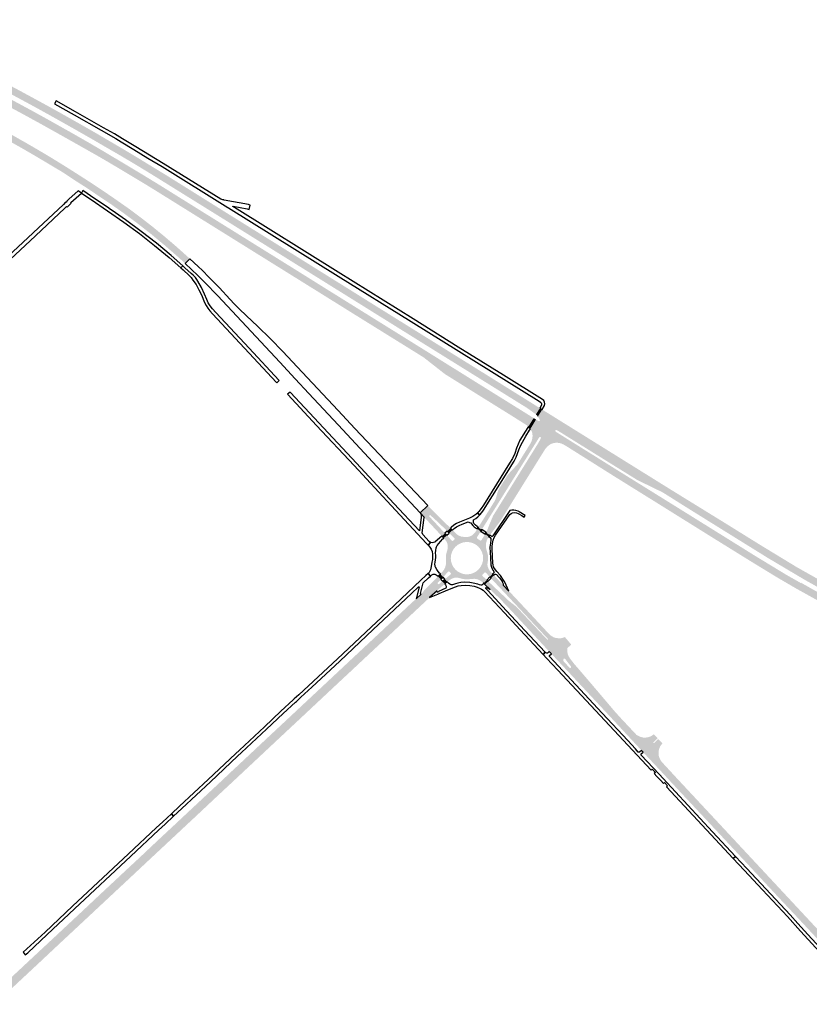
# Model space of a CAD drawing. Header units: metres. Extents: x 124582 to 143330, y 393481 to 406815.
# Tile 85 of 134: x 128654 to 129512, y 400992 to 402061. Entities that reach past the tile are written whole.
import ezdxf

# ---------------------------------------------------------------- set-up
doc = ezdxf.new("R2010")
doc.units = ezdxf.units.M
doc.header["$MEASUREMENT"] = 0
for name, color, linetype, lineweight in [('ir-ARC-asfalt-bestaande fietspaden-niet te inspecteren', 21, 'Continuous', 0), ('ir-ARC-asfalt-bestaande wegen-niet te inspecteren', 151, 'Continuous', 0), ('ir-ARC-asfalt-hoofdwegen-te inspecteren', 5, 'Continuous', 0), ('ir-ARC-beton-hoofdwegen-te inspecteren', 253, 'Continuous', 0)]:
    doc.layers.add(name, color=color, linetype=linetype, lineweight=lineweight)

msp = doc.modelspace()

# ---------------------------------------------------------------- hatches: boundary and pattern name
at = {"layer": 'ir-ARC-asfalt-hoofdwegen-te inspecteren', "linetype": 'Continuous', "lineweight": 13}
for points in [[(128657.739, 401958.375), (128646.333, 401964.5), (128642.398, 401966.613), (128624.653, 401976.04), (128606.587, 401985.432), (128586.991, 401995.421), (128569.371, 402004.38), (128549.395, 402014.282), (128529.376, 402024.001), (128512.341, 402032.157), (128496.584, 402039.583), (128477.984, 402047.858), (128469.32, 402051.653), (128467.422, 402052.484), (128464.583, 402053.728), (128467.57, 402060.546), (128467.674, 402060.785), (128470.43, 402059.633), (128472.324, 402058.84), (128483.976, 402053.968), (128499.027, 402047.168), (128517.309, 402038.512), (128534.912, 402030.119), (128551.795, 402021.795), (128569.185, 402013.325), (128587.155, 402004.3), (128604.989, 401995.174), (128621.72, 401986.489), (128646.335, 401973.495), (128652.382, 401970.231), (128661.471, 401965.325)], [(128663.874, 401969.801), (128656.278, 401973.901), (128648.932, 401977.867), (128632.155, 401986.799), (128609.782, 401998.487), (128599.624, 402003.772), (128603.348, 402010.304), (128620.498, 402001.711), (128638.037, 401992.463), (128655.215, 401983.273), (128660.238, 401980.552), (128667.527, 401976.604)], [(128731.549, 401931.918), (128712.877, 401942.593), (128687.068, 401957.078), (128669.659, 401966.678), (128663.874, 401969.801), (128667.527, 401976.604), (128670.564, 401974.959), (128687.748, 401965.573), (128703.83, 401956.588), (128720.484, 401947.173), (128735.369, 401938.68)], [(128725.234, 401920.739), (128711.531, 401928.48), (128694.181, 401938.223), (128677.564, 401947.497), (128657.739, 401958.375), (128661.471, 401965.325), (128667.206, 401962.23), (128684.598, 401952.639), (128710.373, 401938.173), (128729.051, 401927.495)], [(128818.39, 401880.019), (128798.431, 401892.414), (128778.97, 401904.268), (128769.945, 401909.606), (128760.92, 401914.944), (128751.676, 401920.241), (128734.114, 401930.452), (128731.549, 401931.918), (128735.369, 401938.68), (128736.944, 401937.782), (128767.896, 401919.638), (128783.85, 401910.059), (128791.497, 401905.364), (128813.562, 401891.928), (128822.376, 401886.425)], [(128811.692, 401869.258), (128802.1, 401875.228), (128791.591, 401881.676), (128771.213, 401893.953), (128752.588, 401905.027), (128738.848, 401913.048), (128725.234, 401920.739), (128729.051, 401927.495), (128731.577, 401926.051), (128746.356, 401917.378), (128756.327, 401911.417), (128786.818, 401893.188), (128806.215, 401881.32), (128815.572, 401875.491)], [(129214.728, 401632.557), (129205.194, 401639.434), (129095.26, 401707.73), (129000, 401767.056), (128874.362, 401845.26), (128818.39, 401880.019), (128822.376, 401886.425), (128878.07, 401851.653), (128951.151, 401806.16), (129053.309, 401742.438), (129156.714, 401678.16), (129218.981, 401639.331)], [(129087.065, 401697.953), (129022.482, 401738.05), (129000, 401752.057), (128867.977, 401834.227), (128811.692, 401869.258), (128815.572, 401875.491), (128871.613, 401840.579), (128943.477, 401795.893), (129000, 401760.639), (129090.909, 401704.12)], [(129206.535, 401619.396), (129205.283, 401620.401), (129190.519, 401629.769), (129165.079, 401645.587), (129117.079, 401675.528), (129115.624, 401676.491), (129093.573, 401693.786), (129092.292, 401694.708), (129087.065, 401697.953), (129090.909, 401704.12), (129147.822, 401668.639), (129212.249, 401628.549)], [(129249.2, 401597.168), (129244.903, 401599.743), (129242.424, 401600.917), (129239.769, 401601.606), (129236.807, 401601.789), (129233.861, 401601.437), (129220.756, 401609.433), (129208.69, 401616.794), (129214.823, 401626.909), (129217.633, 401625.287), (129218.436, 401625.254), (129218.978, 401625.846), (129218.875, 401626.643), (129217.929, 401628.388), (129216.837, 401630.046), (129221.542, 401637.757), (129222.025, 401637.438), (129224.1, 401636.148), (129230.354, 401632.259), (129234.833, 401629.472), (129246.679, 401622.103), (129241.255, 401613.157), (129238.93, 401614.57), (129237.118, 401615.567), (129236.361, 401615.633), (129235.765, 401615.161), (129235.657, 401614.408), (129236.096, 401613.787), (129240.098, 401611.293), (129252.908, 401603.308)], [(129155.824, 401507.375), (129152.061, 401509.889), (129152.356, 401510.366), (129158.633, 401520.381), (129169.807, 401538.316), (129170.756, 401540.229), (129171.486, 401542.236), (129173.073, 401548.031), (129174.062, 401550.627), (129175.422, 401553.049), (129182.746, 401564.823), (129183.344, 401565.785), (129184.803, 401567.675), (129186.374, 401569.473), (129193.209, 401576.788), (129194.779, 401578.609), (129196.113, 401580.609), (129208.802, 401601.032), (129210.122, 401603.864), (129210.905, 401606.888), (129211.059, 401609.439), (129210.798, 401611.982), (129210.361, 401613.529), (129209.72, 401615.003), (129209.223, 401615.96), (129208.69, 401616.794), (129220.756, 401609.433), (129219.715, 401607.866), (129218.907, 401608.042), (129218.238, 401607.555), (129215.87, 401603.754), (129159.7, 401513.562), (129156.112, 401507.836)], [(129357.593, 401544.611), (129355.683, 401545.816), (129351.747, 401548.198), (129324.928, 401561.245), (129292.643, 401581.218), (129241.255, 401613.157), (129246.679, 401622.103), (129361.523, 401550.657)], [(129164.771, 401501.434), (129160.582, 401504.255), (129160.88, 401504.75), (129161.324, 401505.633), (129161.707, 401506.55), (129164.624, 401514.009), (129168.141, 401522.303), (129168.306, 401522.642), (129168.492, 401522.971), (129169.052, 401523.852), (129217.702, 401602.097), (129217.906, 401602.494), (129219.999, 401606.563), (129220.102, 401607.268), (129219.715, 401607.866), (129220.756, 401609.433), (129233.861, 401601.437), (129231.462, 401600.644), (129229.275, 401599.378), (129226.867, 401597.388), (129224.852, 401595.002), (129206.512, 401565.629), (129188.541, 401536.763), (129180.185, 401523.34), (129176.631, 401517.632), (129175.468, 401515.996), (129171.612, 401510.767), (129165.059, 401501.868)], [(129664.171, 401370.57), (129662.318, 401371.006), (129634.57, 401379.054), (129616.702, 401385.178), (129595.42, 401393.391), (129571.353, 401404.114), (129549.415, 401415.157), (129538.163, 401421.096), (129525.504, 401427.935), (129497.609, 401443.376), (129476.69, 401455.567), (129449.125, 401472.407), (129404.604, 401500), (129350.598, 401533.71), (129300.217, 401565.045), (129249.2, 401597.168), (129252.908, 401603.308), (129304.368, 401571.229), (129323.744, 401559.209), (129355.12, 401539.743), (129453.545, 401478.51), (129486.611, 401458.445), (129502.455, 401449.464), (129502.635, 401449.816), (129514.896, 401442.857), (129527.87, 401435.659), (129540.985, 401428.558), (129554.316, 401421.542), (129567.733, 401414.645), (129581.209, 401408.231), (129594.981, 401402.15), (129608.895, 401396.508), (129623.013, 401391.287), (129636.675, 401386.663), (129650.996, 401382.3), (129665.704, 401378.26), (129670.768, 401377.043)], [(129674.977, 401381.279), (129665.477, 401383.526), (129636.785, 401391.968), (129620.184, 401397.712), (129600.061, 401405.404), (129576.307, 401415.819), (129552.091, 401428.16), (129533.1, 401438.212), (129507.314, 401452.587), (129466.168, 401476.98), (129429.082, 401500), (129375.538, 401533.289), (129357.593, 401544.611), (129361.523, 401550.657), (129419.191, 401515.137), (129457.618, 401491.27), (129497.853, 401466.807), (129536.881, 401444.813), (129555.357, 401434.648), (129579.334, 401422.511), (129602.981, 401412.068), (129624.043, 401404.107), (129639.939, 401398.681), (129659.54, 401392.928), (129667.57, 401390.571), (129677.147, 401388.299), (129680.866, 401387.417)], [(129112.538, 401500.444), (129110.513, 401502.643), (129104.762, 401508.821), (129093.709, 401520.647), (129089.126, 401525.55), (129097.5, 401533.528), (129100.691, 401530.161), (129101.701, 401529.191), (129102.438, 401528.482), (129113.796, 401517.192), (129117.682, 401513.352), (129121.997, 401509.089), (129118.463, 401505.944), (129117.448, 401506.944), (129106.55, 401517.275), (129100.168, 401523.1), (129099.792, 401523.237), (129099.425, 401523.076), (129099.32, 401522.976), (129098.934, 401522.608), (129098.757, 401522.253), (129098.88, 401521.875), (129115.927, 401503.576)], [(129098.281, 401432.877), (129091.779, 401439.307), (129092.092, 401439.716), (129092.499, 401440.334), (129093.001, 401441.134), (129093.295, 401441.516), (129102.127, 401450.5), (129105.329, 401453.701), (129108.438, 401456.821), (129111.43, 401453.384), (129108.13, 401449.859), (129107.937, 401449.521), (129108.082, 401449.159), (129108.675, 401448.453), (129109.024, 401448.271), (129109.399, 401448.388), (129113.144, 401451.448), (129115.761, 401448.527), (129109.343, 401443.063), (129107.371, 401441.262), (129099.254, 401433.755)], [(129227.821, 401388.803), (129165.965, 401454.666), (129169.121, 401457.946), (129169.378, 401457.669), (129176.472, 401450.115), (129179.049, 401447.348), (129185.44, 401440.838), (129187.187, 401438.977), (129190.306, 401435.654), (129205.516, 401419.449), (129229.398, 401393.77), (129231.778, 401391.856)], [(129221.832, 401383.083), (129202.885, 401403.418), (129185.65, 401421.96), (129183.241, 401424.551), (129175.179, 401432.879), (129164.939, 401442.639), (129159.407, 401447.85), (129162.858, 401451.437), (129184.887, 401430.62), (129187.994, 401428.065), (129191.214, 401425.664), (129193.492, 401423.74), (129195.574, 401421.606), (129227.068, 401388.125)], [(128843.527, 401194.618), (128840.189, 401203.895), (128853.137, 401215.963), (128861.981, 401224.234), (128874.088, 401235.488), (128884.606, 401245.46), (128890.781, 401251.157), (128891.938, 401252.256), (128904.487, 401264.029), (128916.988, 401275.751), (128923.534, 401281.861), (128948.999, 401305.63), (128958.068, 401314.14), (128959.687, 401315.655), (128965.323, 401320.927), (128975.823, 401330.715), (129018.722, 401370.864), (129039.306, 401390.064), (129058.227, 401407.771), (129063.884, 401413.153), (129075.204, 401423.76), (129084.552, 401432.427), (129090.183, 401437.648), (129091.069, 401438.48), (129091.604, 401439.079), (129091.779, 401439.307), (129098.281, 401432.877), (129070.116, 401406.564), (129062.955, 401399.85), (129053.331, 401390.827), (129047.569, 401385.425), (129036.22, 401374.896), (129013.587, 401353.695), (129000, 401341.059), (128984.343, 401326.393), (128966.402, 401309.588), (128965.384, 401308.636), (128957.703, 401301.43), (128948.056, 401292.439), (128908.699, 401255.588), (128898.084, 401245.649), (128890.314, 401238.374), (128868.441, 401217.995), (128857.125, 401207.394), (128853.168, 401203.642), (128851.831, 401202.375)], [(128627.235, 400992.46), (128623.231, 401001.263), (128628.363, 401006.341), (128628.554, 401006.472), (128628.736, 401006.627), (128636.311, 401013.245), (128643.803, 401020.28), (128646.786, 401023.161), (128651.516, 401027.562), (128653.744, 401029.635), (128669.342, 401044.219), (128691.35, 401064.691), (128725.233, 401096.334), (128737.991, 401108.346), (128771.137, 401139.301), (128782.494, 401149.845), (128805.895, 401171.861), (128821.549, 401186.423), (128822.085, 401186.922), (128840.189, 401203.895), (128843.527, 401194.618), (128834.561, 401186.26), (128788.613, 401143.34), (128767.832, 401123.873), (128708.738, 401068.695), (128697.405, 401058.158), (128674.825, 401036.972), (128653.013, 401016.627), (128639.952, 401004.378), (128636.624, 401001.257), (128633.279, 400998.152)], [(129541.216, 401040.899), (129498.516, 401086.745), (129476.889, 401109.762), (129434.185, 401155.635), (129439.534, 401160.723), (129493.642, 401102.691), (129514.733, 401080.046), (129530.857, 401062.787), (129546.405, 401046.152)]]:
    msp.add_hatch(color=5, dxfattribs=at).paths.add_polyline_path(points)
h = msp.add_hatch(color=5, dxfattribs=at)
h.paths.add_polyline_path([(129157.943, 401449.229), (129157.605, 401449.548), (129156.904, 401450.18), (129154.823, 401451.893), (129152.442, 401453.155), (129150.109, 401453.868), (129147.686, 401454.146), (129145.253, 401453.982), (129141.245, 401453.621), (129137.762, 401453.578), (129134.336, 401454.21), (129132.907, 401454.587), (129131.431, 401455.029), (129128.916, 401455.452), (129126.372, 401455.285), (129123.935, 401454.535), (129121.736, 401453.243), (129120.12, 401452.087), (129118.519, 401450.81), (129115.959, 401453.752), (129122.126, 401458.895), (129122.436, 401459.592), (129122.219, 401460.324), (129120.89, 401461.847), (129120.196, 401462.184), (129119.475, 401461.907), (129113.942, 401456.048), (129110.939, 401459.423), (129112.723, 401461.264), (129113.043, 401461.575), (129114.948, 401464.08), (129116.286, 401466.927), (129117, 401469.992), (129117.013, 401473.807), (129116.984, 401474.201), (129116.968, 401474.803), (129116.917, 401477.8), (129117.275, 401480.776), (129118.037, 401483.675), (129118.602, 401485.595), (129119.061, 401488.159), (129118.934, 401490.761), (129118.228, 401493.268), (129117.31, 401495.013), (129116.126, 401496.591), (129115.888, 401496.874), (129114.572, 401498.21), (129118.033, 401501.365), (129123.465, 401495.496), (129124.18, 401495.183), (129124.915, 401495.444), (129126.243, 401496.763), (129126.548, 401497.454), (129126.256, 401498.151), (129120.635, 401503.755), (129124.136, 401506.948), (129125.254, 401505.804), (129128.241, 401502.881), (129130.645, 401501.169), (129133.381, 401500.062), (129136.299, 401499.621), (129136.795, 401499.571), (129137.316, 401499.546), (129139.783, 401499.429), (129142.218, 401499.848), (129144.505, 401500.781), (129146.537, 401502.186), (129148.041, 401503.771), (129149.326, 401505.539), (129150.134, 401506.78), (129150.795, 401507.842), (129151.066, 401508.281), (129154.804, 401505.744), (129154.566, 401505.363), (129150.681, 401499.152), (129150.559, 401498.382), (129151.034, 401497.765), (129154.137, 401495.742), (129154.898, 401495.594), (129155.542, 401496.026), (129159.326, 401502.174), (129159.591, 401502.613), (129163.683, 401499.798), (129163.418, 401499.4), (129162.951, 401498.7), (129162.602, 401498.136), (129161.427, 401495.799), (129160.667, 401493.296), (129160.346, 401490.7), (129160.574, 401487.457), (129161.42, 401484.319), (129161.609, 401483.878), (129161.76, 401483.375), (129162.545, 401480.134), (129162.819, 401476.811), (129162.573, 401473.485), (129162.208, 401471.554), (129162.054, 401469.584), (129162.296, 401467.623), (129163.266, 401464.94), (129164.69, 401462.739), (129166.56, 401460.736), (129167.394, 401459.81), (129167.689, 401459.492), (129164.605, 401456.221), (129160.249, 401460.811), (129159.61, 401461.119), (129158.935, 401460.904), (129156.759, 401458.575), (129156.666, 401458.463), (129156.59, 401458.337), (129156.501, 401457.729), (129156.793, 401457.188), (129161.407, 401452.829)])
h.paths.add_polyline_path([(129140.213, 401458.95), (129136.732, 401459.222), (129133.372, 401460.177), (129130.268, 401461.778), (129127.542, 401463.96), (129125.301, 401466.639), (129123.634, 401469.708), (129122.607, 401473.046), (129122.26, 401476.521), (129122.601, 401479.968), (129123.612, 401483.28), (129125.253, 401486.331), (129127.46, 401489), (129130.147, 401491.185), (129133.186, 401492.79), (129136.48, 401493.773), (129139.902, 401494.096), (129143.321, 401493.747), (129146.607, 401492.739), (129149.634, 401491.111), (129152.286, 401488.925), (129154.462, 401486.264), (129156.078, 401483.231), (129157.074, 401479.942), (129157.41, 401476.521), (129157.1, 401473.232), (129156.179, 401470.059), (129154.68, 401467.114), (129152.657, 401464.502), (129150.027, 401462.204), (129146.995, 401460.471), (129143.68, 401459.372)], flags=16)
h = msp.add_hatch(color=5, dxfattribs=at)
h.paths.add_polyline_path([(129434.185, 401155.635), (129420.828, 401169.983), (129409.275, 401182.338), (129369.483, 401224.873), (129356.066, 401239.308), (129350.548, 401245.226), (129330.985, 401266.098), (129329.47, 401267.775), (129317.06, 401281.128), (129300.017, 401299.466), (129254.001, 401348.775), (129231.447, 401372.792), (129229.133, 401375.247), (129221.832, 401383.083), (129227.068, 401388.125), (129227.549, 401387.97), (129227.925, 401388.308), (129227.821, 401388.803), (129231.778, 401391.856), (129233.921, 401390.733), (129236.225, 401389.994), (129239.01, 401389.62), (129241.82, 401389.685), (129242.961, 401389.838), (129246.179, 401390.893), (129253.024, 401382.771), (129248.756, 401378.767), (129248.638, 401377.049), (129248.73, 401375.329), (129249.171, 401372.742), (129250.091, 401370.284), (129251.457, 401368.043), (129256.296, 401361.731), (129260.807, 401356.546), (129277.527, 401337.045), (129300.27, 401310.25), (129307.22, 401302.577), (129324.199, 401284.484), (129324.36, 401284.635), (129325.18, 401284.096), (129327.881, 401282.74), (129330.803, 401281.967), (129333.821, 401281.811), (129336.807, 401282.278), (129339.634, 401283.347), (129342.181, 401284.974), (129342.76, 401285.514), (129346.891, 401281.088), (129342.25, 401276.718), (129342.124, 401276.23), (129342.478, 401275.871), (129342.968, 401275.991), (129347.619, 401280.307), (129352.095, 401275.512), (129351.374, 401274.839), (129349.513, 401272.11), (129348.298, 401269.039), (129347.79, 401265.802), (129348.001, 401262.531), (129348.921, 401259.386), (129350.506, 401256.518), (129351.75, 401255.017), (129364.723, 401240.933), (129410.924, 401191.428), (129416.683, 401185.247), (129439.534, 401160.723)])
h.paths.add_polyline_path([(129251.87, 401357.321), (129251.178, 401357.65), (129245.117, 401364.224), (129244.554, 401365.11), (129244.429, 401366.151), (129244.766, 401367.145), (129245.258, 401367.593), (129245.923, 401367.617), (129246.446, 401367.206), (129252.755, 401358.973), (129252.959, 401358.235), (129252.597, 401357.56)], flags=16)
at = {"layer": 'ir-ARC-beton-hoofdwegen-te inspecteren', "linetype": 'Continuous', "lineweight": 13}
for points in [[(128725.58, 401879.194), (128724.692, 401879.773), (128723.363, 401880.556), (128722.225, 401881.289), (128713.853, 401886.686), (128700.463, 401895.528), (128684.2, 401905.216), (128671.866, 401912.565), (128658.037, 401920.581), (128646.585, 401927.078), (128634.011, 401934.059), (128614.841, 401944.388), (128586.382, 401958.982), (128565.223, 401969.314), (128551.784, 401975.729), (128551.488, 401975.8), (128542.123, 401980.147), (128519.059, 401990.324), (128512.843, 401993.067), (128501.54, 401997.769), (128496.178, 402000), (128482.349, 402005.753), (128454.805, 402016.342), (128454.359, 402016.526), (128449.956, 402025.855), (128451.587, 402025.226), (128469.049, 402018.665), (128484.384, 402012.627), (128499.626, 402006.427), (128514.798, 402000), (128529.857, 401993.507), (128544.924, 401986.799), (128559.874, 401979.823), (128574.737, 401972.748), (128589.504, 401965.501), (128604.217, 401958.083), (128618.791, 401950.463), (128633.3, 401942.688), (128647.719, 401934.734), (128662.053, 401926.608), (128675.422, 401918.843), (128689.519, 401910.414), (128703.871, 401901.574), (128713.078, 401895.745), (128717.434, 401892.987), (128726.474, 401887.165), (128729.525, 401885.2)], [(128833.934, 401796.234), (128826.236, 401803.311), (128811.856, 401815.832), (128796.456, 401828.554), (128780.694, 401840.854), (128764.571, 401852.721), (128756.022, 401858.651), (128754.746, 401859.618), (128752.258, 401861.332), (128725.58, 401879.194), (128729.525, 401885.2), (128731.263, 401884.081), (128736.856, 401880.387), (128745.009, 401875.003), (128758.613, 401865.674), (128772.095, 401856.234), (128785.299, 401846.424), (128798.314, 401836.322), (128811.058, 401825.929), (128823.585, 401815.244), (128835.901, 401804.284), (128838.99, 401801.404)]]:
    msp.add_hatch(color=252, dxfattribs=at).paths.add_polyline_path(points)

# ---------------------------------------------------------------- linework, layer by layer
at = {"layer": 'ir-ARC-asfalt-bestaande fietspaden-niet te inspecteren', "color": 11, "linetype": 'Continuous', "lineweight": 30, "flags": 128}
for points in [[(129221.542, 401637.757), (129223.847, 401642.09), (129224.361, 401643.921), (129224.164, 401645.812), (129223.283, 401647.497), (129221.842, 401648.738), (129179.601, 401675.044), (129130.407, 401705.609), (129081.382, 401736.207), (129000, 401786.839), (128887.496, 401856.834), (128885.814, 401858.085), (128885.708, 401858.354), (128885.936, 401858.531), (128901.338, 401855.45), (128902.162, 401855.258), (128903.29, 401854.994), (128904.472, 401859.644), (128903.352, 401859.921), (128902.509, 401860.13), (128876.132, 401865.137), (128875.995, 401865.164), (128874.802, 401865.39), (128873.622, 401865.674), (128872.541, 401866.225), (128810.172, 401904.644), (128780.444, 401922.855), (128765.76, 401931.645), (128757.089, 401936.772), (128745.134, 401943.627), (128714.802, 401960.699), (128693.798, 401972.651), (128692.095, 401969.473), (128713.439, 401957.406), (128742.637, 401941.004), (128758.661, 401931.773), (128764.331, 401928.412), (128778.258, 401920.038), (128793.521, 401910.697), (128808.784, 401901.356), (128880.268, 401857.176), (128881.088, 401856.666), (129000, 401782.662), (129079.18, 401733.439), (129218.085, 401646.845), (129219.578, 401645.75), (129220.278, 401644.922), (129220.643, 401643.901), (129220.628, 401642.817), (129219.932, 401641.014), (129218.981, 401639.331), (129221.542, 401637.757)], [(128701.711, 401860.438), (128487.194, 401660.209), (128439.293, 401615.559), (128441.983, 401612.671), (128490.199, 401657.574), (128532.513, 401697.072), (128616.38, 401775.255), (128671.416, 401826.446), (128703.197, 401856.171), (128705.217, 401857.933), (128705.728, 401857.385), (128710.274, 401861.752), (128709.752, 401862.296), (128721.394, 401872.649), (128717.751, 401875.102), (128707.73, 401866.1), (128705.484, 401863.95), (128705.821, 401863.569), (128704.492, 401862.309), (128704.143, 401862.702), (128701.711, 401860.438)], [(128749.506, 401857.342), (128735.995, 401866.513), (128722.954, 401875.307), (128721.394, 401872.649), (128731.727, 401865.763), (128749.728, 401853.483), (128767.211, 401841.254), (128784.298, 401828.678), (128800.621, 401815.959), (128816.529, 401802.72), (128829.279, 401791.474), (128831.429, 401793.672), (128818.635, 401804.978), (128802.618, 401818.34), (128786.205, 401831.097), (128768.978, 401843.76), (128754.645, 401853.806), (128752.957, 401855.011), (128749.506, 401857.342)], [(128851.585, 401762.144), (128854.986, 401754.114), (128856.547, 401750.834), (128858.476, 401747.757), (128860.748, 401744.923), (128863.544, 401741.668), (128933.058, 401667.254), (128933.409, 401666.904), (128935.923, 401669.382), (128935.58, 401669.735), (128903.293, 401704.34), (128867.171, 401743.019), (128863.479, 401747.19), (128861.051, 401750.294), (128859.046, 401753.688), (128857.5, 401757.313), (128855.016, 401763.139), (128851.632, 401770.197), (128847.744, 401776.991), (128846.518, 401779.06), (128845.073, 401780.983), (128842.659, 401783.434), (128840.491, 401785.442), (128833.73, 401791.639), (128831.429, 401793.672), (128829.279, 401791.474), (128831.799, 401789.251), (128838.389, 401783.118), (128840.591, 401780.892), (128842.412, 401778.345), (128845.692, 401773.313), (128848.855, 401767.843), (128851.585, 401762.144)], [(128948.148, 401656.354), (128947.751, 401656.75), (128945.143, 401654.438), (128945.442, 401654.104), (128976.584, 401620.637), (129017.236, 401577.126), (129057.63, 401533.802), (129096.087, 401492.47), (129097.869, 401490.542), (129100.273, 401493.486), (129098.953, 401494.616), (129091.919, 401502.348), (129091.345, 401504.063), (129093.309, 401520.557), (129093.709, 401520.647), (129089.126, 401525.55), (129090.037, 401523.453), (129090.194, 401521.172), (129088.207, 401506.233), (129060.623, 401535.768), (129019.771, 401579.579), (128978.879, 401623.332), (128948.148, 401656.354)], [(129157.687, 401533.981), (129155.359, 401530.436), (129152.704, 401527.129), (129151.931, 401526.286), (129151.136, 401525.474), (129153.716, 401523.42), (129155.859, 401525.969), (129157.806, 401528.671), (129185.231, 401572.516), (129186.333, 401574.278), (129188.514, 401577.765), (129191.047, 401581.936), (129193.277, 401586.277), (129194.816, 401590.008), (129196.275, 401594.079), (129197.946, 401598.372), (129199.971, 401602.51), (129203.772, 401609.061), (129207.822, 401615.46), (129208.69, 401616.794), (129206.535, 401619.396), (129202.806, 401613.381), (129199.75, 401608.451), (129197.336, 401604.477), (129195.312, 401600.291), (129193.698, 401595.93), (129191.695, 401590.235), (129189.141, 401584.765), (129186.06, 401579.574), (129157.687, 401533.981)], [(129151.136, 401525.474), (129150.31, 401524.683), (129149.464, 401523.923), (129146.246, 401521.561), (129142.654, 401519.819), (129131.851, 401515.718), (129128.547, 401514.186), (129125.495, 401512.2), (129122.755, 401509.801), (129121.997, 401509.089), (129124.136, 401506.948), (129125.883, 401508.601), (129128.49, 401510.591), (129131.386, 401512.13), (129134.636, 401513.466), (129141.043, 401515.776), (129142.595, 401515.377), (129144.061, 401514.729), (129144.883, 401513.752), (129146.178, 401511.967), (129147.723, 401510.395), (129149.756, 401509.066), (129150.646, 401508.56), (129150.857, 401508.229), (129150.795, 401507.842), (129151.066, 401508.281), (129152.061, 401509.889), (129152.356, 401510.366), (129152.039, 401510.148), (129151.66, 401510.219), (129150.824, 401510.773), (129148.982, 401512.391), (129147.356, 401514.225), (129146.91, 401515.364), (129146.795, 401516.582), (129146.945, 401518.066), (129149.371, 401519.516), (129151.653, 401521.347), (129153.716, 401523.42), (129151.136, 401525.474)], [(129199.235, 401522.656), (129201.809, 401521.015), (129202.922, 401522.822), (129196.63, 401526.795), (129196.039, 401527.154), (129195.429, 401527.478), (129193.014, 401528.362), (129190.832, 401528.692), (129188.627, 401528.614), (129186.474, 401528.132), (129167.875, 401500.873), (129167.222, 401500.16), (129166.829, 401500.094), (129166.447, 401500.398), (129165.198, 401501.2), (129164.998, 401501.507), (129165.059, 401501.868), (129164.771, 401501.434), (129163.683, 401499.798), (129163.418, 401499.4), (129163.743, 401499.6), (129164.117, 401499.527), (129164.947, 401498.958), (129165.699, 401497.726), (129165.776, 401496.284), (129165.228, 401492.638), (129164.847, 401488.452), (129165.436, 401476.869), (129165.906, 401469.399), (129166.33, 401466.804), (129167.05, 401465.061), (129168.004, 401463.435), (129169.133, 401462.127), (129169.246, 401461.434), (129169.051, 401460.92), (129168.85, 401460.629), (129168.133, 401459.788), (129167.759, 401459.655), (129167.394, 401459.81), (129167.689, 401459.492), (129169.121, 401457.946), (129169.378, 401457.669), (129169.283, 401458.016), (129169.458, 401458.33), (129170.159, 401459.061), (129170.998, 401459.169), (129171.971, 401458.838), (129174.968, 401455.481), (129175.344, 401455.089), (129175.671, 401454.661), (129178.008, 401451.158), (129178.209, 401450.795), (129179.146, 401448.68), (129179.244, 401448.003), (129179.049, 401447.348), (129185.44, 401440.838), (129180.864, 401450.42), (129179.56, 401452.824), (129176.171, 401457.699), (129172.193, 401462.105), (129169.875, 401465.181), (129168.746, 401467.204), (129168.174, 401469.449), (129167.981, 401471.243), (129167.076, 401486.276), (129167.157, 401489.284), (129167.513, 401492.271), (129168.194, 401495.977), (129169.453, 401499.07), (129170.863, 401501.612), (129186.211, 401523.829), (129187.699, 401525.048), (129189.452, 401525.841), (129191.35, 401526.155), (129193.54, 401525.898), (129195.556, 401525.006), (129199.235, 401522.656)], [(129097.58, 401459.737), (129100.181, 401456.952), (129101.678, 401458.35), (129103.128, 401459.155), (129104.785, 401459.239), (129106.308, 401458.583), (129107.595, 401457.707), (129108.438, 401456.821), (129110.939, 401459.423), (129110.12, 401460.303), (129108.577, 401462.106), (129107.272, 401464.088), (129105.696, 401466.662), (129105.313, 401467.376), (129105.15, 401468.169), (129105.107, 401469.953), (129105.45, 401472.366), (129105.762, 401474.788), (129106.059, 401477.103), (129106.057, 401479.437), (129105.863, 401482.247), (129105.886, 401484.981), (129106.452, 401487.656), (129106.908, 401488.956), (129107.598, 401490.148), (129111.143, 401494.623), (129113.714, 401497.4), (129114.572, 401498.21), (129112.538, 401500.444), (129105.255, 401494.091), (129104.969, 401493.93), (129103.595, 401493.468), (129102.165, 401493.228), (129100.273, 401493.486), (129097.869, 401490.542), (129099.514, 401488.537), (129100.865, 401486.322), (129101.893, 401483.94), (129102.409, 401480.692), (129102.471, 401477.404), (129102.268, 401474.974), (129101.848, 401472.023), (129101.108, 401467.642), (129100.148, 401463.93), (129098.905, 401461.136), (129097.58, 401459.737)], [(129118.463, 401505.944), (129115.927, 401503.576), (129118.033, 401501.365), (129120.635, 401503.755), (129118.463, 401505.944)], [(129156.305, 401507.168), (129156.065, 401507.461), (129156.112, 401507.836), (129155.824, 401507.375), (129154.804, 401505.744), (129154.566, 401505.363), (129154.886, 401505.561), (129155.25, 401505.465), (129159.17, 401502.861), (129159.384, 401502.548), (129159.326, 401502.174), (129159.591, 401502.613), (129160.582, 401504.255), (129160.88, 401504.75), (129160.562, 401504.527), (129160.177, 401504.584), (129156.305, 401507.168)], [(129100.181, 401456.952), (129097.58, 401459.737), (129095.313, 401457.578), (129089.813, 401452.51), (129047.034, 401412.244), (129035.755, 401401.647), (128999.136, 401367.425), (128957.229, 401328.386), (128952.273, 401323.777), (128951.12, 401322.704), (128937.868, 401310.376), (128919.929, 401293.539), (128892.87, 401268.29), (128888.491, 401264.151), (128858.865, 401236.543), (128827.802, 401207.477), (128819.012, 401199.269), (128821.385, 401196.722), (128830.159, 401204.886), (128861.424, 401234.021), (128890.857, 401261.591), (128895.244, 401265.722), (128922.313, 401290.995), (128940.266, 401307.859), (128953.688, 401320.269), (128954.6, 401321.112), (128959.65, 401325.781), (128971.321, 401336.573), (129001.681, 401364.861), (129038.093, 401399.069), (129049.389, 401409.669), (129079.687, 401438.166), (129087.317, 401445.271), (129087.785, 401445.357), (129087.888, 401445.263), (129084.986, 401433.352), (129084.552, 401432.427), (129090.183, 401437.648), (129089.585, 401437.612), (129089.373, 401438.172), (129092.411, 401449.649), (129098.173, 401455.076), (129100.181, 401456.952)], [(129113.942, 401456.048), (129111.43, 401453.384), (129113.144, 401451.448), (129115.959, 401453.752), (129113.942, 401456.048)], [(129165.965, 401454.666), (129164.605, 401456.221), (129161.407, 401452.829), (129162.858, 401451.437), (129165.965, 401454.666)], [(129107.371, 401441.262), (129099.254, 401433.755), (129108.251, 401437.511), (129109.484, 401438.097), (129116.68, 401440.954), (129122.727, 401443.629), (129127.396, 401445.588), (129130.469, 401446.506), (129133.636, 401447.019), (129138.331, 401447.28), (129143.02, 401446.935), (129147.626, 401445.988), (129150.948, 401444.955), (129154.164, 401443.631), (129155.724, 401442.902), (129157.296, 401441.751), (129158.716, 401440.418), (129180.417, 401417.136), (129197.493, 401398.817), (129222.491, 401372.141), (129224.918, 401374.416), (129207.677, 401392.782), (129182.876, 401419.403), (129162.369, 401441.443), (129160.216, 401443.795), (129160.18, 401444.382), (129160.709, 401444.639), (129162.973, 401443.953), (129164.939, 401442.639), (129159.407, 401447.85), (129157.943, 401449.229), (129157.605, 401449.548), (129157.756, 401449.183), (129157.596, 401448.821), (129156.921, 401448.098), (129156.13, 401447.345), (129154.838, 401447.197), (129153.559, 401447.431), (129151.556, 401448.162), (129149.93, 401448.696), (129148.287, 401449.157), (129142.794, 401450.148), (129137.223, 401450.478), (129133.131, 401450.049), (129129.952, 401449.566), (129127.279, 401448.811), (129123.958, 401447.579), (129122.536, 401447.768), (129121.251, 401448.404), (129119.774, 401449.492), (129119.337, 401449.882), (129118.519, 401450.81), (129115.761, 401448.527), (129116.543, 401447.593), (129117.089, 401446.131), (129117.256, 401444.579), (129116.767, 401444.061), (129108.804, 401440.314), (129108.861, 401440.134), (129107.96, 401439.772), (129107.628, 401439.713), (129107.339, 401439.886), (129107.071, 401440.581), (129107.371, 401441.262)], [(129353.057, 401232.169), (129354.202, 401233.291), (129357.637, 401229.605), (129356.488, 401228.483), (129428.953, 401150.659), (129431.374, 401152.96), (129406.474, 401179.67), (129352.818, 401237.336), (129348.377, 401242.107), (129328.989, 401262.937), (129328.845, 401263.589), (129329.007, 401264.237), (129330.985, 401266.098), (129329.47, 401267.775), (129327.278, 401265.905), (129326.542, 401265.891), (129325.865, 401266.179), (129322.713, 401269.631), (129314.416, 401278.534), (129286.676, 401308.299), (129229.267, 401369.803), (129229.304, 401370.612), (129229.461, 401371.045), (129231.447, 401372.792), (129229.133, 401375.247), (129227.141, 401373.495), (129226.37, 401373.441), (129225.629, 401373.658), (129224.918, 401374.416), (129222.491, 401372.141), (129226.262, 401368.117), (129238.345, 401355.11), (129279.22, 401311.373), (129339.876, 401246.327), (129341.046, 401247.416), (129344.373, 401243.815), (129343.216, 401242.738), (129346.046, 401239.699), (129350.22, 401235.216), (129353.057, 401232.169)], [(128812.128, 401188.041), (128821.385, 401196.722), (128819.012, 401199.269), (128809.771, 401190.599), (128802.472, 401183.807), (128772.493, 401155.705), (128711.751, 401098.953), (128681.751, 401070.888), (128657.949, 401048.865), (128660.347, 401046.306), (128662.938, 401048.426), (128684.15, 401068.252), (128713.916, 401096.142), (128775.03, 401153.253), (128804.842, 401181.227), (128812.128, 401188.041)], [(129536.99, 401038.751), (129509.814, 401068.237), (129499.173, 401080.182), (129490.621, 401089.423), (129464.131, 401117.782), (129443.588, 401139.858), (129431.374, 401152.96), (129428.953, 401150.659), (129440.84, 401137.89), (129460.768, 401116.531), (129482.216, 401093.637), (129487.819, 401087.569), (129501.865, 401071.813), (129535.255, 401035.608), (129537.799, 401037.872), (129536.99, 401038.751)]]:
    msp.add_lwpolyline(points, close=True, dxfattribs=at)
at = {"layer": 'ir-ARC-asfalt-bestaande wegen-niet te inspecteren', "color": 7, "linetype": 'Continuous', "lineweight": 30, "flags": 128}
msp.add_lwpolyline([(129037.371, 401581.038), (129089.126, 401525.55), (129097.5, 401533.528), (129018.218, 401617.181), (129000, 401636.699), (128961.051, 401678.427), (128940.091, 401700.883), (128926.452, 401714.434), (128912.396, 401728.144), (128900.438, 401739.317), (128892.435, 401747.099), (128887.593, 401752.291), (128882.464, 401757.727), (128871.222, 401769.783), (128859.733, 401781.522), (128852.625, 401788.475), (128847.948, 401793.051), (128838.99, 401801.404), (128833.934, 401796.234), (128840.936, 401789.796), (128847.493, 401783.38), (128855.241, 401775.798), (128869.303, 401761.26), (128936.535, 401689.151), (128953.445, 401671.008), (128968.235, 401655.14), (129000, 401621.058), (129028.491, 401590.489), (129037.371, 401581.038)], close=True, dxfattribs=at)
at = {"layer": 'ir-ARC-asfalt-hoofdwegen-te inspecteren', "color": 5, "linetype": 'Continuous', "lineweight": 13, "extrusion": (0, 0, -1)}
for points in [[(-129214.728, 401632.557), (-129216.837, 401630.046), (-129218.981, 401639.331), (-129221.542, 401637.757)], [(-129214.823, 401626.909), (-129212.249, 401628.549), (-129208.69, 401616.794), (-129206.535, 401619.396)], [(-129121.997, 401509.089), (-129118.463, 401505.944), (-129124.136, 401506.948), (-129120.635, 401503.755)], [(-129152.061, 401509.889), (-129151.066, 401508.281), (-129155.824, 401507.375), (-129154.804, 401505.744)], [(-129114.572, 401498.21), (-129118.033, 401501.365), (-129112.538, 401500.444), (-129115.927, 401503.576)], [(-129160.582, 401504.255), (-129159.591, 401502.613), (-129164.771, 401501.434), (-129163.683, 401499.798)], [(-129111.43, 401453.384), (-129113.942, 401456.048), (-129108.438, 401456.821), (-129110.939, 401459.423)], [(-129164.605, 401456.221), (-129165.965, 401454.666), (-129167.689, 401459.492), (-129169.121, 401457.946)]]:
    msp.add_solid(points, dxfattribs=at)
at = {"layer": 'ir-ARC-asfalt-hoofdwegen-te inspecteren', "color": 5, "linetype": 'Continuous', "lineweight": 13}
for points in [[(129115.959, 401453.752), (129113.144, 401451.448), (129118.519, 401450.81), (129115.761, 401448.527)], [(129159.407, 401447.85), (129162.858, 401451.437), (129157.943, 401449.229), (129161.407, 401452.829)]]:
    msp.add_solid(points, dxfattribs=at)

doc.saveas('drawing.dxf')
